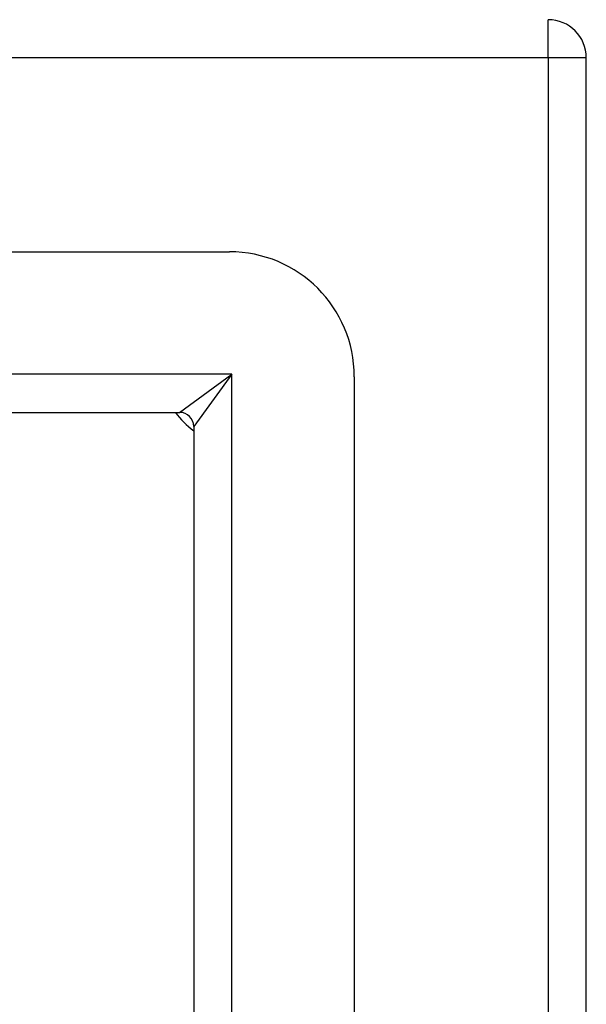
# Model space of a CAD drawing. Header units: inches. Extents: x 0 to 144, y -11 to 93.
# Tile 31 of 53: x 80.64 to 81.89, y 56.93 to 59.1. Entities that reach past the tile are written whole.
import ezdxf

# ---------------------------------------------------------------- set-up
doc = ezdxf.new("R2010")
doc.units = ezdxf.units.IN
doc.header["$LTSCALE"] = 8.616264
doc.header["$MEASUREMENT"] = 0
doc.layers.add('Visible Edges(ANSI)', color=7, linetype='Continuous', lineweight=25)
doc.layers.add('Visible Tangent Edges(ANSI)', color=7, linetype='Continuous', lineweight=25)

msp = doc.modelspace()

# ---------------------------------------------------------------- linework, layer by layer
at = {"layer": 'Visible Edges(ANSI)'}
for p, q in [((81.8852, 39.185), (81.8852, 59.019)), ((62.6706, 58.5911), (81.0977, 58.5911)), ((81.3733, 58.3155), (81.3733, 39.8884)), ((62.7804, 58.2368), (80.9879, 58.2368)), ((81.0189, 58.2058), (81.0189, 39.9982))]:
    msp.add_line(p, q, dxfattribs=at)
for centre, radius, start, end in [((81.8012, 59.019), 0.084, 0, 90), ((81.0977, 58.3155), 0.2756, 0, 90), ((81.1351, 58.3529), 0.195, 216.5553, 233.4447), ((80.9879, 58.2058), 0.031, 0, 90)]:
    msp.add_arc(centre, radius, start, end, dxfattribs=at)
at = {"layer": 'Visible Tangent Edges(ANSI)'}
for p, q in [((81.8012, 59.019), (81.8012, 59.103)), ((81.8012, 59.019), (62.0511, 59.019)), ((81.8852, 59.019), (81.8012, 59.019)), ((81.8012, 59.019), (81.8012, 39.185)), ((81.103, 58.3208), (62.6654, 58.3208)), ((80.9879, 58.2368), (81.103, 58.3208)), ((81.103, 58.3208), (81.0189, 58.2058)), ((81.103, 39.8832), (81.103, 58.3208))]:
    msp.add_line(p, q, dxfattribs=at)

doc.saveas('drawing.dxf')
